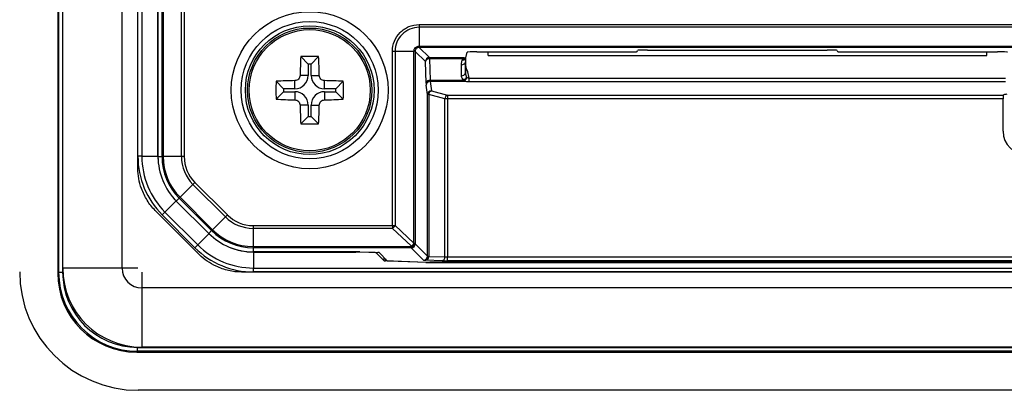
# Model space of a CAD drawing. Header units: millimetres. Extents: x 1316 to 1736, y 283 to 580.
# Tile 8 of 16: x 1617 to 1642, y 406 to 415. Entities that reach past the tile are written whole.
import ezdxf

# ---------------------------------------------------------------- set-up
doc = ezdxf.new("R2010")
doc.units = ezdxf.units.MM

msp = doc.modelspace()

# ---------------------------------------------------------------- linework, layer by layer
at = {"color": 7, "linetype": 'Continuous', "lineweight": 25}
for p, q in [((1617.778, 456.394), (1617.778, 408.639)), ((1617.801, 408.662), (1617.801, 456.371)), ((1617.901, 456.371), (1617.901, 408.662)), ((1617.904, 408.767), (1617.904, 456.267)), ((1619.404, 408.767), (1619.404, 456.267)), ((1619.804, 411.287), (1619.804, 453.746)), ((1619.808, 411.595), (1619.808, 453.438)), ((1619.908, 453.438), (1619.908, 411.595)), ((1620.315, 411.588), (1620.315, 453.445)), ((1620.417, 411.588), (1620.417, 453.445)), ((1620.447, 453.445), (1620.447, 411.588)), ((1620.907, 411.588), (1620.907, 453.445)), ((1620.978, 453.445), (1620.978, 411.588)), ((1620.312, 427.694), (1620.312, 411.595)), ((1626.922, 414.927), (1680.386, 414.927)), ((1626.922, 414.859), (1626.922, 414.382)), ((1680.386, 414.859), (1626.922, 414.859)), ((1626.247, 409.843), (1626.247, 414.252)), ((1626.315, 414.252), (1626.792, 414.252)), ((1626.315, 414.252), (1626.315, 409.843)), ((1626.792, 409.398), (1626.792, 414.252)), ((1626.824, 414.25), (1626.824, 414.251)), ((1626.824, 414.251), (1626.824, 409.398)), ((1627.083, 413.991), (1626.824, 414.25)), ((1626.922, 414.382), (1680.386, 414.382)), ((1626.923, 414.35), (1626.924, 414.35)), ((1680.385, 414.35), (1626.923, 414.35)), ((1626.924, 414.35), (1627.183, 414.091)), ((1628.104, 414.089), (1628.138, 414.228)), ((1628.388, 414.236), (1632.193, 414.236)), ((1628.669, 414.144), (1628.669, 414.236)), ((1632.443, 414.245), (1632.45, 414.273)), ((1632.7, 414.282), (1637.254, 414.282)), ((1637.504, 414.273), (1637.511, 414.245)), ((1637.761, 414.236), (1641.565, 414.236)), ((1641.289, 414.144), (1641.289, 414.236)), ((1624.117, 413.929), (1623.928, 414.118)), ((1624.117, 413.929), (1624.117, 413.642)), ((1624.192, 413.929), (1624.117, 413.929)), ((1624.192, 413.929), (1624.38, 414.118)), ((1624.192, 413.642), (1624.192, 413.929)), ((1627.102, 413.447), (1627.083, 413.991)), ((1627.183, 414.091), (1628.051, 414.091)), ((1627.183, 414.091), (1627.183, 414.061)), ((1628.034, 414.061), (1627.183, 414.061)), ((1627.183, 414.061), (1627.202, 413.518)), ((1628.094, 413.982), (1628.095, 413.706)), ((1628.099, 413.899), (1628.103, 414.055)), ((1628.103, 414.064), (1628.104, 414.089)), ((1628.103, 414.055), (1628.103, 414.064)), ((1628.669, 414.144), (1641.289, 414.144)), ((1627.995, 413.635), (1627.994, 413.911)), ((1628.099, 413.89), (1628.096, 413.891)), ((1628.099, 413.89), (1628.099, 413.899)), ((1623.492, 413.304), (1623.303, 413.493)), ((1623.779, 413.304), (1623.779, 413.51)), ((1624.117, 413.642), (1623.91, 413.642)), ((1624.192, 413.642), (1624.398, 413.642)), ((1624.529, 413.304), (1624.529, 413.51)), ((1624.817, 413.304), (1625.005, 413.493)), ((1627.202, 413.518), (1628.06, 413.518)), ((1628.06, 413.492), (1627.205, 413.492)), ((1627.205, 413.492), (1627.236, 413.254)), ((1628.06, 413.518), (1628.06, 413.492)), ((1628.19, 413.479), (1628.19, 413.576)), ((1628.19, 413.576), (1641.763, 413.576)), ((1641.763, 413.479), (1628.19, 413.479)), ((1623.492, 413.229), (1623.303, 413.04)), ((1623.779, 413.304), (1623.492, 413.304)), ((1623.492, 413.304), (1623.492, 413.229)), ((1623.492, 413.229), (1623.779, 413.229)), ((1623.779, 413.229), (1623.779, 413.023)), ((1624.817, 413.304), (1624.529, 413.304)), ((1624.529, 413.229), (1624.529, 413.023)), ((1624.529, 413.229), (1624.817, 413.229)), ((1624.817, 413.229), (1624.817, 413.304)), ((1624.817, 413.229), (1625.005, 413.04)), ((1627.137, 413.157), (1627.105, 413.396)), ((1627.236, 413.254), (1627.646, 413.144)), ((1627.137, 409.07), (1627.137, 413.157)), ((1627.166, 413.157), (1627.137, 413.157)), ((1627.166, 413.157), (1627.166, 409.065)), ((1627.575, 413.047), (1627.166, 413.157)), ((1627.575, 409.051), (1627.575, 413.047)), ((1627.646, 413.047), (1627.575, 413.047)), ((1627.646, 413.144), (1641.706, 413.144)), ((1627.646, 413.144), (1627.646, 413.047)), ((1641.703, 413.047), (1627.646, 413.047)), ((1627.646, 413.047), (1627.646, 409.049)), ((1641.703, 412.23), (1641.703, 413.047)), ((1624.117, 412.892), (1623.91, 412.892)), ((1624.117, 412.892), (1624.117, 412.604)), ((1624.192, 412.892), (1624.398, 412.892)), ((1624.192, 412.604), (1624.192, 412.892)), ((1624.117, 412.604), (1623.928, 412.415)), ((1624.117, 412.604), (1624.192, 412.604)), ((1624.192, 412.604), (1624.38, 412.415)), ((1619.908, 411.595), (1619.808, 411.595)), ((1619.908, 411.595), (1620.312, 411.595)), ((1620.315, 411.588), (1620.417, 411.588)), ((1620.447, 411.588), (1620.417, 411.588)), ((1620.907, 411.588), (1620.447, 411.588)), ((1620.978, 411.588), (1620.907, 411.588)), ((1621.199, 410.885), (1620.873, 410.559)), ((1621.249, 410.935), (1621.199, 410.885)), ((1622.02, 410.063), (1621.199, 410.885)), ((1621.249, 410.935), (1622.07, 410.113)), ((1620.777, 410.468), (1620.492, 410.183)), ((1620.852, 410.538), (1620.779, 410.465)), ((1621.601, 409.644), (1620.779, 410.465)), ((1620.873, 410.559), (1620.852, 410.538)), ((1621.673, 409.717), (1620.852, 410.538)), ((1620.873, 410.559), (1621.694, 409.737)), ((1621.365, 409.105), (1620.244, 410.227)), ((1620.422, 410.112), (1620.492, 410.183)), ((1621.25, 409.284), (1620.422, 410.112)), ((1620.492, 410.183), (1621.321, 409.355)), ((1622.02, 410.063), (1621.694, 409.737)), ((1622.07, 410.113), (1622.02, 410.063)), ((1621.601, 409.644), (1621.673, 409.717)), ((1621.694, 409.737), (1621.673, 409.717)), ((1622.723, 409.843), (1626.247, 409.843)), ((1622.723, 409.843), (1622.723, 409.772)), ((1626.247, 409.772), (1622.723, 409.772)), ((1622.723, 409.772), (1622.723, 409.311)), ((1626.247, 409.843), (1626.315, 409.843)), ((1626.247, 409.843), (1626.247, 409.772)), ((1626.724, 409.328), (1626.247, 409.772)), ((1626.315, 409.843), (1626.792, 409.398)), ((1621.321, 409.355), (1621.606, 409.639)), ((1621.25, 409.284), (1621.321, 409.355)), ((1622.723, 409.311), (1626.725, 409.311)), ((1622.723, 409.311), (1622.723, 409.282)), ((1626.725, 409.282), (1622.723, 409.282)), ((1622.723, 409.282), (1622.723, 409.179)), ((1626.725, 409.311), (1626.724, 409.328)), ((1626.725, 409.311), (1626.725, 409.282)), ((1627.037, 408.97), (1626.725, 409.282)), ((1626.792, 409.398), (1626.824, 409.398)), ((1626.824, 409.398), (1626.824, 409.382)), ((1626.824, 409.382), (1627.137, 409.07)), ((1625.351, 409.179), (1622.723, 409.179)), ((1622.733, 409.174), (1622.733, 408.77)), ((1622.733, 409.174), (1625.32, 409.174)), ((1625.32, 409.174), (1625.32, 409.179)), ((1625.391, 409.179), (1625.391, 409.173)), ((1625.809, 409.159), (1625.391, 409.173)), ((1625.422, 409.178), (1625.883, 409.162)), ((1625.809, 409.159), (1625.809, 409.165)), ((1625.838, 409.164), (1625.838, 409.156)), ((1625.838, 409.156), (1626.043, 408.951)), ((1626.117, 408.955), (1625.912, 409.16)), ((1626.043, 408.951), (1626.043, 409.029)), ((1626.072, 409), (1626.072, 408.949)), ((1627.094, 408.913), (1626.072, 408.949)), ((1626.146, 408.953), (1627.125, 408.918)), ((1627.504, 408.951), (1627.095, 408.965)), ((1627.166, 409.065), (1627.575, 409.051)), ((1627.646, 408.949), (1627.646, 409.049)), ((1627.646, 409.049), (1679.648, 409.049)), ((1679.648, 408.949), (1627.646, 408.949)), ((1619.404, 408.767), (1617.904, 408.767)), ((1619.804, 408.767), (1619.404, 408.767)), ((1622.733, 408.77), (1684.576, 408.77)), ((1622.733, 408.67), (1622.733, 408.77)), ((1627.094, 408.913), (1627.094, 408.919)), ((1627.165, 408.917), (1627.165, 408.912)), ((1627.165, 408.912), (1680.144, 408.912)), ((1680.113, 408.917), (1627.196, 408.917)), ((1617.778, 408.639), (1617.801, 408.662)), ((1617.801, 408.662), (1617.901, 408.662)), ((1619.904, 408.667), (1619.904, 408.267)), ((1684.883, 408.667), (1622.426, 408.667)), ((1684.576, 408.67), (1622.733, 408.67)), ((1619.904, 408.267), (1619.904, 406.767)), ((1687.404, 408.267), (1619.904, 408.267)), ((1619.8, 406.663), (1619.8, 406.763)), ((1619.8, 406.763), (1687.509, 406.763)), ((1687.404, 406.767), (1619.904, 406.767)), ((1619.8, 406.663), (1619.777, 406.64)), ((1619.777, 406.64), (1687.532, 406.64)), ((1687.509, 406.663), (1619.8, 406.663)), ((1687.496, 405.677), (1619.813, 405.677))]:
    msp.add_line(p, q, dxfattribs=at)
at = {"color": 7, "linetype": 'Continuous', "lineweight": 25, "flags": 128}
msp.add_lwpolyline([(1620.312, 411.595), (1620.32, 411.439), (1620.32, 411.434)], dxfattribs=at)
at = {"color": 7, "linetype": 'Continuous', "lineweight": 25}
for radius in [1.986, 1.736, 1.628, 1.574, 1.533]:
    msp.add_circle((1624.154, 413.267), radius, dxfattribs=at)
for centre, radius, start, end in [((1639.971, 413.284), 16.064, 177.0251, 178.725), ((1624.154, 397.159), 16.961, 89.2356, 90.7644), ((1608.338, 413.284), 16.064, 1.275, 2.9749), ((1627.183, 413.991), 0.1, 90.0817, 179.9183), ((1627.173, 413.97), 0.092, 83.5946, 166.9671), ((1628.008, 413.724), 0.0895, 262.1158, 348.4133), ((1640.262, 413.267), 16.961, 179.2356, 180.7644), ((1624.137, 397.45), 16.064, 91.275, 92.9749), ((1623.779, 413.642), 0.338, 270, 0), ((1624.529, 413.642), 0.338, 180, 270), ((1624.172, 397.45), 16.064, 87.0251, 88.725), ((1608.046, 413.267), 16.961, 359.2356, 0.7644), ((1627.192, 413.427), 0.092, 83.5946, 166.9671), ((1627.205, 413.393), 0.0994, 89.6449, 178.404), ((1627.965, 413.666), 0.176, 302.7507, 336.3106), ((1628.011, 413.597), 0.116, 295.4152, 359.3891), ((1623.779, 412.892), 0.338, 0, 90), ((1624.529, 412.892), 0.338, 90, 180), ((1627.236, 413.154), 0.0994, 89.6449, 178.404), ((1627.277, 413.149), 0.112, 111.4221, 176.1658), ((1624.137, 429.083), 16.064, 267.0251, 268.725), ((1624.172, 429.083), 16.064, 271.275, 272.9749), ((1627.686, 413.04), 0.112, 111.4221, 176.1658), ((1639.971, 413.249), 16.064, 181.275, 182.9749), ((1608.338, 413.249), 16.064, 357.0251, 358.725), ((1624.154, 429.374), 16.961, 269.2356, 270.7644), ((1621.904, 411.595), 2.097, 180, 225), ((1621.904, 411.595), 1.997, 180, 225), ((1621.902, 411.588), 1.587, 180, 225), ((1621.902, 411.588), 1.485, 180, 225), ((1621.902, 411.588), 1.455, 180, 225), ((1621.902, 411.588), 0.994, 180, 225), ((1621.902, 411.588), 0.924, 180, 225), ((1622.723, 410.767), 0.994, 225, 270), ((1622.723, 410.767), 0.924, 225, 270), ((1622.723, 410.767), 1.485, 225, 270), ((1622.723, 410.767), 1.455, 225, 270), ((1626.165, 409.919), 0.168, 299.0605, 333.0105), ((1622.723, 410.767), 1.587, 225, 270), ((1622.733, 410.767), 2.097, 225, 270), ((1622.733, 410.767), 1.997, 225, 270), ((1622.733, 410.767), 1.592, 247.1839, 270), ((1626.642, 409.475), 0.168, 299.0605, 333.0105), ((1626.734, 409.419), 0.092, 263.5946, 346.9671), ((1626.735, 409.403), 0.092, 263.5946, 346.9671), ((1626.724, 409.382), 0.1, 270.0817, 359.9183), ((1627.036, 409.07), 0.1, 270.0817, 359.9183), ((1627.074, 409.055), 0.092, 283.0329, 6.4054), ((1627.483, 409.041), 0.092, 283.0329, 6.4054), ((1619.904, 408.767), 2, 180, 270), ((1619.904, 408.767), 0.5, 180, 270)]:
    msp.add_arc(centre, radius, start, end, dxfattribs=at)
for centre, major_axis, ratio, start_param, end_param in [((1628.388, 414.228), (0.25, 0), 0.034921, 1.570796, 3.132866), ((1632.193, 414.245), (0.25, 0), 0.034921, 4.712389, 6.274459), ((1632.7, 414.273), (0.25, 0), 0.034921, 1.570796, 3.132866), ((1637.254, 414.273), (0.25, 0), 0.034921, 0.008727, 1.570796), ((1637.761, 414.245), (0.25, 0), 0.034921, 3.150319, 4.712389), ((1641.565, 414.228), (0.25, 0), 0.034921, 0.008727, 1.570796), ((1627.107, 413.589), (0, 0.2), 0.034921, 2.356194, 2.879793), ((1627.207, 413.589), (0, 0.1), 0.069842, 2.356194, 2.879793), ((1641.704, 413.047), (0, 0.1), 0.008727, 0.513551, 1.570796), ((1641.803, 413.137), (0.1, 0), 0.267949, 1.570796, 2.89801), ((1642.303, 412.23), (0.424, 0.424), 0.999924, 2.356233, 3.926953), ((1625.32, 409.171), (0.1, 0), 0.034921, 0.785398, 1.570796), ((1625.351, 409.176), (0.1, 0), 0.034921, 0.785398, 1.570796), ((1625.738, 409.156), (0.1, 0), 0.034921, 0.034907, 0.785398), ((1625.812, 409.16), (0.1, 0), 0.034921, 0.034907, 0.785398), ((1626.143, 408.952), (0.1, 0), 0.034921, 3.176499, 3.926991), ((1626.217, 408.955), (0.1, 0), 0.034921, 3.176499, 3.926991), ((1627.236, 408.97), (0.2, 0), 0.034921, 3.176499, 3.926991), ((1627.236, 409.07), (0.1, 0), 0.069842, 3.176499, 3.926991), ((1627.646, 408.956), (0.2, 0), 0.034921, 3.926991, 4.712389), ((1627.646, 409.056), (0.1, 0), 0.069842, 3.926991, 4.712389), ((1627.165, 408.916), (0.1, 0), 0.034921, 3.926991, 4.712389), ((1627.196, 408.921), (0.1, 0), 0.034921, 3.926991, 4.712389), ((1619.816, 408.679), (2.124, 2.124), 0.998783, 2.356803, 3.926382), ((1619.779, 408.642), (1.416, 1.416), 0.998783, 2.356803, 3.926382), ((1619.802, 408.664), (1.416, 1.416), 0.998904, 2.356803, 3.926382), ((1619.802, 408.664), (1.345, 1.345), 0.998783, 2.356803, 3.926382)]:
    msp.add_ellipse(centre, major_axis=major_axis, ratio=ratio, start_param=start_param, end_param=end_param, dxfattribs=at)
for points, knots in [([(1626.247, 414.252), (1626.247, 414.341), (1626.265, 414.429), (1626.333, 414.592), (1626.383, 414.667), (1626.477, 414.76), (1626.511, 414.789), (1626.585, 414.838), (1626.623, 414.858), (1626.746, 414.909), (1626.833, 414.927), (1626.922, 414.927)], [0, 0, 0, 0, 0.25, 0.25, 0.5, 0.5, 0.625, 0.625, 0.75, 0.75, 1, 1, 1, 1]), ([(1626.922, 414.859), (1626.843, 414.859), (1626.764, 414.843), (1626.617, 414.782), (1626.549, 414.737), (1626.437, 414.625), (1626.392, 414.557), (1626.331, 414.411), (1626.315, 414.331), (1626.315, 414.252)], [0, 0, 0, 0, 0.25, 0.25, 0.5, 0.5, 0.75, 0.75, 1, 1, 1, 1]), ([(1626.792, 414.252), (1626.792, 414.286), (1626.806, 414.32), (1626.855, 414.368), (1626.888, 414.382), (1626.922, 414.382)], [0, 0, 0, 0, 0.5, 0.5, 1, 1, 1, 1]), ([(1626.824, 414.251), (1626.824, 414.253), (1626.823, 414.252), (1626.823, 414.252), (1626.822, 414.252), (1626.82, 414.252), (1626.818, 414.252), (1626.81, 414.252), (1626.802, 414.252), (1626.792, 414.252)], [0, 0, 0, 0, 0.125, 0.125, 0.25, 0.25, 0.5, 0.5, 1, 1, 1, 1]), ([(1626.924, 414.35), (1626.911, 414.35), (1626.898, 414.348), (1626.874, 414.338), (1626.862, 414.331), (1626.843, 414.312), (1626.836, 414.301), (1626.826, 414.276), (1626.824, 414.263), (1626.824, 414.25)], [0, 0, 0, 0, 0.25, 0.25, 0.5, 0.5, 0.75, 0.75, 1, 1, 1, 1]), ([(1626.922, 414.382), (1626.922, 414.372), (1626.922, 414.364), (1626.922, 414.356), (1626.922, 414.354), (1626.922, 414.352), (1626.922, 414.351), (1626.922, 414.351), (1626.921, 414.35), (1626.923, 414.35)], [0, 0, 0, 0, 0.5, 0.5, 0.75, 0.75, 0.875, 0.875, 1, 1, 1, 1]), ([(1627.994, 413.911), (1627.994, 413.923), (1627.995, 413.934), (1627.996, 413.945), (1627.997, 413.956), (1627.999, 413.968), (1628.002, 413.979), (1628.005, 413.995), (1628.01, 414.011), (1628.016, 414.027), (1628.018, 414.031), (1628.02, 414.035), (1628.022, 414.04)], [0, 0, 0, 0, 0.0000960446, 0.0000960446, 0.0000960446, 0.0001915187, 0.0001915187, 0.0001915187, 0.0003301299, 0.0003301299, 0.0003301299, 0.000369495, 0.000369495, 0.000369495, 0.000369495]), ([(1627.994, 413.911), (1628.021, 413.911), (1628.047, 413.919), (1628.084, 413.945), (1628.094, 413.963), (1628.094, 413.982)], [0, 0, 0, 0, 0.5, 0.5, 1, 1, 1, 1]), ([(1628.022, 414.04), (1628.024, 414.044), (1628.027, 414.051), (1628.032, 414.058), (1628.034, 414.061)], [0, 0, 0, 0, 0.513595, 1, 1, 1, 1]), ([(1628.034, 414.061), (1628.039, 414.065), (1628.047, 414.071), (1628.058, 414.077), (1628.064, 414.081), (1628.068, 414.086), (1628.065, 414.088), (1628.059, 414.09), (1628.054, 414.09), (1628.051, 414.091)], [0, 0, 0, 0, 0.2495739, 0.3885603, 0.4998127, 0.6257314, 0.7487876, 0.8543873, 1, 1, 1, 1]), ([(1628.051, 414.091), (1628.057, 414.091), (1628.067, 414.09), (1628.081, 414.09), (1628.094, 414.09), (1628.101, 414.089), (1628.104, 414.089)], [0, 0, 0, 0, 0.2867312, 0.5023826, 0.7553249, 1, 1, 1, 1]), ([(1628.103, 414.055), (1628.103, 414.055), (1628.103, 414.055), (1628.103, 414.055), (1628.102, 414.052), (1628.102, 414.05), (1628.101, 414.047), (1628.099, 414.038), (1628.098, 414.028), (1628.096, 414.019), (1628.096, 414.013), (1628.095, 414.006), (1628.095, 414), (1628.095, 413.994), (1628.094, 413.988), (1628.094, 413.982), (1628.094, 413.982), (1628.094, 413.982), (1628.094, 413.982)], [-0.00000006, -0.00000006, -0.00000006, -0.00000006, 0, 0, 0, 0.0000342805, 0.0000342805, 0.0000342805, 0.0001570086, 0.0001570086, 0.0001570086, 0.0002422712, 0.0002422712, 0.0002422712, 0.0003277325, 0.0003277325, 0.0003277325, 0.0003277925, 0.0003277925, 0.0003277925, 0.0003277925]), ([(1628.096, 413.896), (1628.095, 413.9), (1628.095, 413.911), (1628.095, 413.935), (1628.095, 413.96), (1628.095, 413.977), (1628.094, 413.982)], [0, 0, 0, 0, 0.163815, 0.43878, 0.824972, 1, 1, 1, 1]), ([(1628.099, 413.899), (1628.098, 413.898), (1628.098, 413.895), (1628.097, 413.892), (1628.096, 413.891), (1628.096, 413.891)], [0, 0, 0, 0, 0.499103, 0.749311, 1, 1, 1, 1]), ([(1628.096, 413.891), (1628.096, 413.891), (1628.096, 413.892), (1628.096, 413.894), (1628.096, 413.896)], [0, 0, 0, 0, 0.299488, 1, 1, 1, 1]), ([(1623.91, 413.642), (1623.909, 413.607), (1623.895, 413.574), (1623.847, 413.526), (1623.813, 413.511), (1623.779, 413.51)], [0, 0, 0, 0, 0.5, 0.5, 1, 1, 1, 1]), ([(1624.529, 413.51), (1624.495, 413.511), (1624.462, 413.526), (1624.413, 413.574), (1624.399, 413.607), (1624.398, 413.642)], [0, 0, 0, 0, 0.5, 0.5, 1, 1, 1, 1]), ([(1623.779, 413.023), (1623.813, 413.022), (1623.847, 413.007), (1623.895, 412.959), (1623.909, 412.926), (1623.91, 412.892)], [0, 0, 0, 0, 0.5, 0.5, 1, 1, 1, 1]), ([(1624.398, 412.892), (1624.399, 412.926), (1624.413, 412.959), (1624.461, 413.007), (1624.495, 413.022), (1624.529, 413.023)], [0, 0, 0, 0, 0.5, 0.5, 1, 1, 1, 1]), ([(1620.244, 410.227), (1620.167, 410.304), (1620.035, 410.471), (1619.896, 410.757), (1619.82, 411.036), (1619.804, 411.202), (1619.804, 411.287)], [0, 0, 0, 0, 0.28246, 0.558963, 0.777099, 1, 1, 1, 1]), ([(1622.426, 408.667), (1622.317, 408.667), (1622.105, 408.692), (1621.805, 408.795), (1621.554, 408.939), (1621.426, 409.045), (1621.365, 409.105)], [0, 0, 0, 0, 0.28246, 0.558963, 0.777099, 1, 1, 1, 1])]:
    msp.add_open_spline(points, degree=3, knots=knots, dxfattribs=at)
for points in [[(1626.922, 414.927), (1626.922, 414.902), (1626.922, 414.877), (1626.922, 414.859)], [(1626.247, 414.252), (1626.272, 414.252), (1626.297, 414.252), (1626.315, 414.252)], [(1628.022, 414.04), (1628.054, 414.032), (1628.086, 414.038), (1628.103, 414.055)], [(1628.034, 414.061), (1628.06, 414.053), (1628.086, 414.054), (1628.103, 414.064)], [(1628.095, 413.706), (1628.095, 413.767), (1628.096, 413.829), (1628.096, 413.891)], [(1628.095, 413.706), (1628.095, 413.667), (1628.107, 413.629), (1628.126, 413.596)], [(1628.099, 413.899), (1628.097, 413.899), (1628.096, 413.897), (1628.096, 413.896)], [(1628.19, 413.576), (1628.176, 413.681), (1628.136, 413.786), (1628.096, 413.891)], [(1628.06, 413.518), (1628.021, 413.55), (1627.996, 413.592), (1627.995, 413.635)], [(1628.19, 413.479), (1628.142, 413.479), (1628.096, 413.484), (1628.06, 413.492)], [(1628.126, 413.596), (1628.143, 413.587), (1628.166, 413.579), (1628.19, 413.576)], [(1641.703, 413.134), (1641.703, 413.139), (1641.704, 413.142), (1641.706, 413.144)]]:
    msp.add_open_spline(points, degree=3, dxfattribs=at)

doc.saveas('drawing.dxf')
